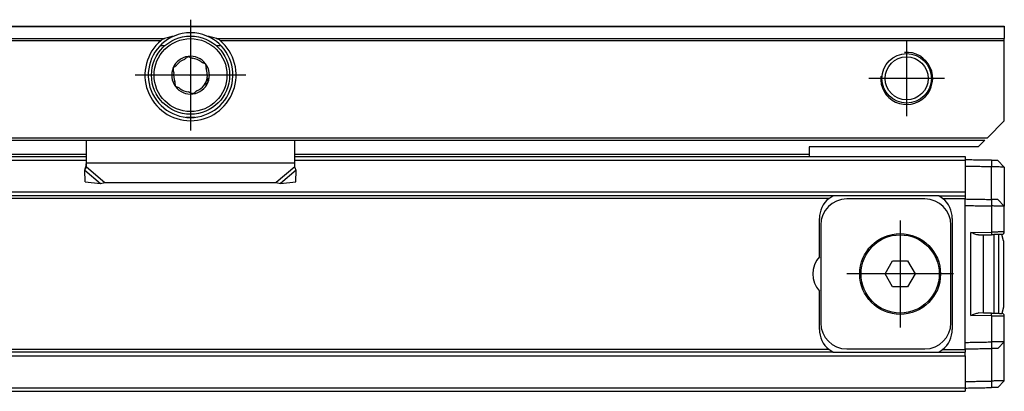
# Model space of a CAD drawing. Header units: millimetres. Extents: x -418 to 2750, y -1084 to 1393.
# Tile 50 of 74: x 2621 to 2697, y -51 to -22. Entities that reach past the tile are written whole.
import ezdxf

# ---------------------------------------------------------------- set-up
doc = ezdxf.new("R2010")
doc.units = ezdxf.units.MM
doc.linetypes.add('DOT_CENTER', pattern=[14, 12, -1, 0, -1])
doc.layers.add('1', color=7, linetype='Continuous')

# ---------------------------------------------------------------- blocks, each defined once
blk = doc.blocks.new('REGLA_SV2-2040__53', base_point=(552.1, -50.848))
at = {"color": 7, "linetype": 'Continuous'}
for p, q in [((2487.6, -32.848), (2626.6, -32.848)), ((2642.6, -32.848), (2682.1, -32.848)), ((2682.1, -32.848), (2694.1, -32.848)), ((2694.1, -32.848), (2694.1, -33.098)), ((2694.1, -33.098), (2694.1, -33.116)), ((2694.1, -33.116), (2694.1, -33.598)), ((2696.6, -33.141), (2697.1, -33.65)), ((2694.1, -33.598), (2694.1, -35.579)), ((2697.1, -33.65), (2697.1, -36.65)), ((2683.932, -35.848), (565.268, -35.848)), ((2683.636, -36.048), (2683.932, -35.848)), ((2692.068, -35.848), (2683.932, -35.848)), ((2691, -36.098), (2685, -36.098)), ((2692.068, -35.848), (2694.1, -35.848)), ((2692.364, -36.048), (2692.068, -35.848)), ((2694.1, -35.579), (2694.1, -35.848)), ((2694.1, -35.848), (2694.1, -36.048)), ((2694.1, -36.098), (2694.1, -36.048)), ((2694.1, -36.598), (2694.1, -36.098)), ((2697.1, -36.65), (2696.6, -36.141)), ((2697.1, -38.623), (2697.1, -36.65)), ((2682.9, -40.525), (2682.9, -37.598)), ((2693.1, -37.598), (2693.1, -46.098)), ((2683, -38.098), (2683, -45.598)), ((2693, -45.598), (2693, -38.098)), ((2695.114, -38.854), (2695.5, -38.848)), ((2695.5, -38.848), (2696.117, -38.837)), ((2695.5, -44.848), (2695.5, -38.848)), ((2696.3, -38.834), (2696.3, -41.848)), ((2696.65, -38.827), (2696.65, -44.868)), ((2697.05, -39.298), (2696.903, -38.823)), ((2697.05, -39.298), (2697.05, -44.398)), ((2687.945, -41.848), (2688.523, -40.848)), ((2688.523, -40.848), (2689.677, -40.848)), ((2689.677, -40.848), (2690.255, -41.848)), ((2688.523, -42.848), (2687.945, -41.848)), ((2690.255, -41.848), (2689.677, -42.848)), ((2696.3, -41.848), (2696.3, -44.861)), ((2689.677, -42.848), (2688.523, -42.848)), ((2682.9, -46.098), (2682.9, -43.17)), ((2697.05, -44.398), (2696.903, -44.872)), ((2695.5, -44.848), (2695.114, -44.841)), ((2696.117, -44.858), (2695.5, -44.848)), ((2697.1, -47.045), (2697.1, -45.072)), ((2685, -47.598), (2691, -47.598)), ((2694.1, -47.598), (2694.1, -47.097)), ((2694.1, -47.648), (2694.1, -47.598)), ((2696.6, -47.554), (2697.1, -47.045)), ((2697.1, -50.045), (2697.1, -47.045)), ((2683.932, -47.848), (565.268, -47.848)), ((2683.932, -47.848), (2683.636, -47.648)), ((2683.932, -47.848), (2692.068, -47.848)), ((2692.068, -47.848), (2692.364, -47.648)), ((2692.068, -47.848), (2694.1, -47.848)), ((2694.1, -47.648), (2694.1, -47.848)), ((2694.1, -48.116), (2694.1, -47.848)), ((2694.1, -48.116), (2694.1, -50.097)), ((2694.1, -50.097), (2694.1, -50.579)), ((2694.1, -50.579), (2694.1, -50.598)), ((2694.1, -50.598), (2694.1, -50.848)), ((2697.1, -50.045), (2696.6, -50.554)), ((645.1, -50.848), (2694.1, -50.848))]:
    blk.add_line(p, q, dxfattribs=at)
at = {"color": 3, "linetype": 'Continuous'}
for p, q in [((2487.6, -33.116), (2626.6, -33.116)), ((2642.6, -33.116), (2694.1, -33.116)), ((2696.114, -33.133), (2696.117, -33.633)), ((2696.114, -36.133), (2696.117, -33.633)), ((2694.1, -35.579), (555.1, -35.579)), ((2683.636, -36.048), (565.564, -36.048)), ((2692.364, -36.048), (2694.1, -36.048)), ((2696.114, -36.133), (2696.117, -36.633)), ((2694.1, -47.097), (2694.1, -36.598)), ((2696.117, -36.633), (2696.117, -38.637)), ((2694.517, -38.665), (2696.117, -38.637)), ((2694.517, -45.03), (2694.517, -38.665)), ((2696.117, -45.058), (2694.517, -45.03)), ((2696.117, -45.058), (2696.117, -47.062)), ((2696.117, -47.062), (2696.114, -47.562)), ((2696.114, -47.562), (2696.117, -50.062)), ((555.1, -48.116), (2694.1, -48.116)), ((2683.636, -47.648), (565.564, -47.648)), ((2692.364, -47.648), (2694.1, -47.648)), ((555.1, -50.579), (2694.1, -50.579)), ((2696.117, -50.062), (2696.114, -50.562))]:
    blk.add_line(p, q, dxfattribs=at)
at = {"color": 7, "linetype": 'Continuous'}
for radius in [3.1, 3]:
    blk.add_circle((2689.1, -41.848), radius, dxfattribs=at)
for centre, radius, start, end in [((2684.9, -37.598), 2, 129.19497, 180), ((2685, -38.098), 2, 90, 180), ((2691, -38.098), 2, 0, 90), ((2691.1, -37.598), 2, 0, 50.80503), ((2696.9, -38.623), 0.2, 271.00001, 359.99999), ((2684.4, -41.848), 2, 138.59038, 221.40962), ((2696.9, -45.072), 0.2, 359.99999, 89.00001), ((2684.9, -46.098), 2, 180, 230.80503), ((2685, -45.598), 2, 180, 270), ((2691, -45.598), 2, 270, 0), ((2691.1, -46.098), 2, 309.19497, 0)]:
    blk.add_arc(centre, radius, start, end, dxfattribs=at)
for points, knots in [([(2696.114, -33.133), (2695.946, -33.13), (2695.608, -33.124), (2695.103, -33.115), (2694.6, -33.106), (2694.267, -33.1), (2694.1, -33.098)], [0, 0, 0, 0, 0.505996, 1.014397, 1.514475, 2.014552, 2.014552, 2.014552, 2.014552]), ([(2696.6, -33.141), (2696.576, -33.141), (2696.529, -33.14), (2696.429, -33.138), (2696.29, -33.136), (2696.175, -33.134), (2696.114, -33.133)], [0, 0, 0, 0, 0.0707996, 0.1415992, 0.3023011, 0.4859085, 0.4859085, 0.4859085, 0.4859085]), ([(2696.117, -33.633), (2695.948, -33.63), (2695.609, -33.624), (2695.103, -33.615), (2694.6, -33.606), (2694.267, -33.6), (2694.1, -33.598)], [0, 0, 0, 0, 0.508802, 1.017604, 1.517682, 2.017759, 2.017759, 2.017759, 2.017759]), ([(2697.1, -33.65), (2697.097, -33.65), (2697.084, -33.65), (2697.051, -33.649), (2696.993, -33.648), (2696.909, -33.647), (2696.779, -33.644), (2696.602, -33.641), (2696.416, -33.638), (2696.251, -33.635), (2696.162, -33.634), (2696.117, -33.633)], [0, 0, 0, 0, 0.0098667, 0.0394104, 0.0991166, 0.1836211, 0.2910939, 0.4876034, 0.7157254, 0.8481137, 0.9826962, 0.9826962, 0.9826962, 0.9826962]), ([(2694.1, -36.098), (2694.267, -36.1), (2694.6, -36.106), (2695.103, -36.115), (2695.608, -36.124), (2695.946, -36.13), (2696.114, -36.133)], [0, 0, 0, 0, 0.500077, 1.000155, 1.508556, 2.014552, 2.014552, 2.014552, 2.014552]), ([(2696.6, -36.141), (2696.576, -36.141), (2696.529, -36.14), (2696.429, -36.138), (2696.291, -36.136), (2696.176, -36.134), (2696.114, -36.133)], [0, 0, 0, 0, 0.0707985, 0.1415971, 0.3007568, 0.4859063, 0.4859063, 0.4859063, 0.4859063]), ([(2694.1, -36.598), (2694.267, -36.6), (2694.6, -36.606), (2695.103, -36.615), (2695.609, -36.624), (2695.948, -36.63), (2696.117, -36.633)], [0, 0, 0, 0, 0.500077, 1.000155, 1.508957, 2.017759, 2.017759, 2.017759, 2.017759]), ([(2697.1, -36.65), (2697.097, -36.65), (2697.084, -36.65), (2697.051, -36.649), (2696.993, -36.648), (2696.909, -36.647), (2696.779, -36.644), (2696.602, -36.641), (2696.416, -36.638), (2696.251, -36.635), (2696.162, -36.634), (2696.117, -36.633)], [0, 0, 0, 0, 0.0098667, 0.0394104, 0.0991166, 0.1836211, 0.2910939, 0.4876034, 0.7157254, 0.8481137, 0.9826962, 0.9826962, 0.9826962, 0.9826962]), ([(2695.114, -38.854), (2695.069, -38.85), (2694.97, -38.842), (2694.825, -38.791), (2694.671, -38.731), (2694.57, -38.687), (2694.517, -38.665)], [0, 0, 0, 0, 0.1337212, 0.2975506, 0.4588938, 0.6290857, 0.6290857, 0.6290857, 0.6290857]), ([(2696.903, -38.823), (2696.865, -38.824), (2696.789, -38.825), (2696.665, -38.827), (2696.542, -38.829), (2696.417, -38.831), (2696.279, -38.834), (2696.178, -38.836), (2696.117, -38.837)], [0, 0, 0, 0, 0.1148298, 0.2296597, 0.3702351, 0.4842881, 0.604, 0.7861578, 0.7861578, 0.7861578, 0.7861578]), ([(2694.517, -45.03), (2694.57, -45.008), (2694.671, -44.964), (2694.825, -44.904), (2694.97, -44.853), (2695.069, -44.845), (2695.114, -44.841)], [0, 0, 0, 0, 0.170192, 0.3315351, 0.4953645, 0.6290857, 0.6290857, 0.6290857, 0.6290857]), ([(2696.117, -44.858), (2696.161, -44.859), (2696.262, -44.861), (2696.408, -44.863), (2696.55, -44.866), (2696.673, -44.868), (2696.789, -44.87), (2696.865, -44.871), (2696.903, -44.872)], [0, 0, 0, 0, 0.1309415, 0.3018697, 0.4390479, 0.5564981, 0.671328, 0.7861578, 0.7861578, 0.7861578, 0.7861578]), ([(2694.1, -47.097), (2694.267, -47.095), (2694.6, -47.089), (2695.103, -47.08), (2695.609, -47.071), (2695.948, -47.065), (2696.117, -47.062)], [0, 0, 0, 0, 0.500077, 1.000155, 1.508957, 2.017759, 2.017759, 2.017759, 2.017759]), ([(2694.1, -47.598), (2694.267, -47.595), (2694.6, -47.589), (2695.103, -47.58), (2695.608, -47.571), (2695.946, -47.565), (2696.114, -47.562)], [0, 0, 0, 0, 0.500077, 1.000155, 1.508556, 2.014552, 2.014552, 2.014552, 2.014552]), ([(2696.6, -47.554), (2696.576, -47.554), (2696.529, -47.555), (2696.427, -47.557), (2696.289, -47.559), (2696.174, -47.561), (2696.114, -47.562)], [0, 0, 0, 0, 0.0707985, 0.1415971, 0.3066229, 0.4859063, 0.4859063, 0.4859063, 0.4859063]), ([(2697.1, -47.045), (2697.097, -47.045), (2697.084, -47.045), (2697.051, -47.046), (2696.993, -47.047), (2696.909, -47.048), (2696.779, -47.051), (2696.602, -47.054), (2696.416, -47.057), (2696.251, -47.06), (2696.162, -47.061), (2696.117, -47.062)], [0, 0, 0, 0, 0.0098667, 0.0394104, 0.0991166, 0.1836211, 0.2910939, 0.4876034, 0.7157254, 0.8481137, 0.9826962, 0.9826962, 0.9826962, 0.9826962]), ([(2694.1, -50.097), (2694.267, -50.095), (2694.6, -50.089), (2695.103, -50.08), (2695.609, -50.071), (2695.948, -50.065), (2696.117, -50.062)], [0, 0, 0, 0, 0.500077, 1.000155, 1.508957, 2.017759, 2.017759, 2.017759, 2.017759]), ([(2694.1, -50.598), (2694.267, -50.595), (2694.6, -50.589), (2695.103, -50.58), (2695.608, -50.571), (2695.946, -50.565), (2696.114, -50.562)], [0, 0, 0, 0, 0.500077, 1.000155, 1.508556, 2.014552, 2.014552, 2.014552, 2.014552]), ([(2696.6, -50.554), (2696.576, -50.554), (2696.529, -50.555), (2696.429, -50.557), (2696.291, -50.559), (2696.176, -50.561), (2696.114, -50.562)], [0, 0, 0, 0, 0.0707996, 0.1415992, 0.3001477, 0.4859085, 0.4859085, 0.4859085, 0.4859085]), ([(2697.1, -50.045), (2697.097, -50.045), (2697.084, -50.045), (2697.051, -50.046), (2696.993, -50.047), (2696.909, -50.048), (2696.779, -50.051), (2696.602, -50.054), (2696.416, -50.057), (2696.251, -50.06), (2696.162, -50.061), (2696.117, -50.062)], [0, 0, 0, 0, 0.0098667, 0.0394104, 0.0991166, 0.1836211, 0.2910939, 0.4876034, 0.7157254, 0.8481137, 0.9826962, 0.9826962, 0.9826962, 0.9826962])]:
    blk.add_open_spline(points, degree=3, knots=knots, dxfattribs=at)
at = {"color": 3, "linetype": 'Continuous'}
for points, knots in [([(2697.1, -38.623), (2697.088, -38.623), (2697.063, -38.624), (2697.002, -38.624), (2696.918, -38.626), (2696.789, -38.627), (2696.648, -38.629), (2696.481, -38.632), (2696.307, -38.634), (2696.182, -38.636), (2696.117, -38.637)], [0, 0, 0, 0, 0.0371329, 0.0742657, 0.1840237, 0.2870589, 0.4625485, 0.6053267, 0.7900387, 0.9826434, 0.9826434, 0.9826434, 0.9826434]), ([(2696.117, -38.637), (2696.118, -38.649), (2696.118, -38.673), (2696.119, -38.71), (2696.119, -38.745), (2696.119, -38.776), (2696.119, -38.798), (2696.119, -38.817), (2696.118, -38.828), (2696.118, -38.836), (2696.117, -38.837)], [0, 0, 0, 0, 0.0363888, 0.0736028, 0.1094143, 0.1413872, 0.1661429, 0.176221, 0.19704, 0.2000142, 0.2000142, 0.2000142, 0.2000142]), ([(2696.117, -45.058), (2696.118, -45.046), (2696.118, -45.022), (2696.119, -44.985), (2696.119, -44.95), (2696.119, -44.919), (2696.119, -44.897), (2696.119, -44.878), (2696.118, -44.867), (2696.118, -44.859), (2696.117, -44.858)], [0, 0, 0, 0, 0.0363888, 0.0736028, 0.1094143, 0.1413872, 0.1661429, 0.176221, 0.19704, 0.2000142, 0.2000142, 0.2000142, 0.2000142]), ([(2696.117, -45.058), (2696.178, -45.059), (2696.304, -45.061), (2696.477, -45.063), (2696.648, -45.066), (2696.801, -45.068), (2696.931, -45.07), (2697.015, -45.071), (2697.063, -45.071), (2697.088, -45.072), (2697.1, -45.072)], [0, 0, 0, 0, 0.1810564, 0.3773167, 0.5189195, 0.6955845, 0.8378168, 0.9083777, 0.9455105, 0.9826434, 0.9826434, 0.9826434, 0.9826434])]:
    blk.add_open_spline(points, degree=3, knots=knots, dxfattribs=at)
at = {"layer": '1', "color": 2, "linetype": 'DOT_CENTER'}
for p, q in [((2689.1, -37.748), (2689.1, -45.948)), ((2693.2, -41.848), (2685, -41.848))]:
    blk.add_line(p, q, dxfattribs=at)
blk = doc.blocks.new('SOPORTE_SV2__54', base_point=(552.1, -34.907))
at = {"color": 7, "linetype": 'Continuous'}
for p, q in [((552.1, -22.848), (2697.1, -22.848)), ((2697.1, -22.848), (2697.1, -22.906)), ((2697.1, -22.906), (2697.1, -23.789)), ((2697.1, -23.93), (2697.1, -23.789)), ((2697.1, -30.098), (2697.1, -23.93)), ((2632.613, -24.35), (2632.253, -24.35)), ((2636.947, -24.35), (2636.587, -24.35)), ((2695.8, -31.397), (2697.1, -30.098)), ((553.6, -31.597), (2695.6, -31.597)), ((2626.599, -33.339), (2626.6, -31.597)), ((2642.6, -33.339), (2642.6, -31.597)), ((2695.1, -32.098), (2695.6, -31.597)), ((2695.1, -32.098), (2682.1, -32.098)), ((2682.1, -32.098), (2682.1, -32.648)), ((2487.6, -32.848), (2626.6, -32.848)), ((2642.6, -32.848), (2682.1, -32.848)), ((2682.1, -32.648), (2682.1, -32.848)), ((2626.491, -33.888), (2626.539, -33.718)), ((2626.512, -34.777), (2626.491, -33.888)), ((2626.6, -33.626), (2626.599, -33.339)), ((2642.6, -33.626), (2642.6, -33.339)), ((2642.688, -34.777), (2642.709, -33.888)), ((2626.512, -34.777), (2627.684, -34.907)), ((2641.516, -34.907), (2642.688, -34.777)), ((2627.684, -34.907), (2628.014, -34.836)), ((2628.014, -34.836), (2641.186, -34.836)), ((2641.186, -34.836), (2641.516, -34.907))]:
    blk.add_line(p, q, dxfattribs=at)
at = {"color": 3, "linetype": 'Continuous'}
for p, q in [((2697.1, -22.906), (552.1, -22.906)), ((2481.589, -23.789), (2632.611, -23.789)), ((2481.866, -23.93), (2632.334, -23.93)), ((2636.589, -23.789), (2697.1, -23.789)), ((2636.866, -23.93), (2697.1, -23.93)), ((2634.236, -29.827), (2634.964, -29.827)), ((553.406, -31.404), (2695.8, -31.397)), ((2487.6, -32.648), (2626.6, -32.648)), ((2642.6, -32.648), (2682.1, -32.648)), ((2626.491, -33.888), (2627.684, -34.907)), ((2642.6, -33.339), (2626.599, -33.339)), ((2626.6, -33.626), (2628.014, -34.836)), ((2642.6, -33.626), (2641.186, -34.836)), ((2642.709, -33.888), (2641.516, -34.907))]:
    blk.add_line(p, q, dxfattribs=at)
at = {"color": 7, "linetype": 'Continuous'}
for centre, radius in [((2634.6, -26.598), 3), ((2689.6, -26.848), 1.9), ((2689.6, -26.848), 1.65), ((2634.6, -26.598), 0.05)]:
    blk.add_circle(centre, radius, dxfattribs=at)
at = {"color": 3, "linetype": 'Continuous'}
blk.add_circle((2634.6, -26.598), 2.8, dxfattribs=at)
at = {"color": 7, "linetype": 'Continuous'}
for centre, radius, start, end in [((2634.6, -26.598), 3.25, 67.38014, 112.61986), ((2634.6, -26.598), 3.5, 130.35519, 49.64481), ((2634.6, -26.598), 3.25, 112.61986, 67.38014), ((2634.708, -30.361), 6.899, 101.35534, 107.69677), ((2634.492, -30.361), 6.899, 72.30323, 78.64466), ((2634.605, -26.593), 1.447, 97.89796, 157.44817), ((2634.6, -26.598), 1.3, 111.27625, 143.16099), ((2633.852, -26.497), 1.447, 66.95804, 67.47921), ((2634.606, -26.6), 1.447, 37.44557, 97.44609), ((2634.6, -26.598), 1.3, 51.27625, 83.16099), ((2634.601, -26.604), 1.447, 156.99116, 216.99168), ((2634.6, -26.598), 1.3, 171.27625, 203.16099), ((2634.6, -26.598), 1.45, 337.21862, 37.21862), ((2634.6, -26.598), 1.3, 351.27625, 23.16099), ((2634.6, -26.598), 1.45, 277.21862, 337.21862), ((2634.6, -26.598), 1.3, 323.16099, 351.27625), ((2634.6, -26.598), 1.45, 217.21862, 277.21862), ((2634.6, -26.598), 1.3, 231.27625, 263.16099), ((2634.6, -26.598), 1.3, 291.27625, 323.16099), ((2625.095, -33.292), 1.505, 343.56, 358.23318), ((2625.095, -33.292), 1.505, 358.23318, 359.13108)]:
    blk.add_arc(centre, radius, start, end, dxfattribs=at)
for points, knots in [([(2632.611, -23.789), (2632.586, -23.797), (2632.537, -23.814), (2632.464, -23.846), (2632.395, -23.883), (2632.353, -23.915), (2632.334, -23.93)], [0, 0, 0, 0, 0.0793997, 0.1547809, 0.2398571, 0.3132569, 0.3132569, 0.3132569, 0.3132569]), ([(2636.866, -23.93), (2636.85, -23.918), (2636.809, -23.885), (2636.737, -23.847), (2636.66, -23.813), (2636.611, -23.796), (2636.589, -23.789)], [0, 0, 0, 0, 0.0602797, 0.1584387, 0.2442549, 0.3132512, 0.3132512, 0.3132512, 0.3132512]), ([(2634.128, -25.386), (2634.162, -25.36), (2634.21, -25.324), (2634.283, -25.269), (2634.346, -25.221), (2634.395, -25.184), (2634.419, -25.166)], [0, 0, 0, 0, 0.1271715, 0.1804335, 0.2756149, 0.3646164, 0.3646164, 0.3646164, 0.3646164]), ([(2634.419, -25.166), (2634.446, -25.177), (2634.501, -25.2), (2634.588, -25.237), (2634.672, -25.272), (2634.729, -25.296), (2634.755, -25.307)], [0, 0, 0, 0, 0.0886275, 0.1789539, 0.2821, 0.3646164, 0.3646164, 0.3646164, 0.3646164]), ([(2635.413, -25.583), (2635.442, -25.595), (2635.499, -25.619), (2635.572, -25.65), (2635.657, -25.685), (2635.714, -25.706), (2635.755, -25.72)], [0, 0, 0, 0, 0.0936638, 0.1856002, 0.2386828, 0.3680309, 0.3680309, 0.3680309, 0.3680309]), ([(2633.269, -26.039), (2633.304, -26.012), (2633.351, -25.976), (2633.42, -25.924), (2633.482, -25.877), (2633.531, -25.84), (2633.56, -25.818)], [0, 0, 0, 0, 0.1297407, 0.1788229, 0.258009, 0.3646164, 0.3646164, 0.3646164, 0.3646164]), ([(2633.315, -26.4), (2633.311, -26.369), (2633.303, -26.308), (2633.292, -26.217), (2633.28, -26.127), (2633.273, -26.068), (2633.269, -26.039)], [0, 0, 0, 0, 0.0936956, 0.1856625, 0.2759889, 0.3646164, 0.3646164, 0.3646164, 0.3646164]), ([(2635.755, -25.72), (2635.756, -25.751), (2635.76, -25.812), (2635.772, -25.902), (2635.784, -25.994), (2635.791, -26.055), (2635.795, -26.086)], [0, 0, 0, 0, 0.0917297, 0.1825419, 0.2744424, 0.3680689, 0.3680689, 0.3680689, 0.3680689]), ([(2633.445, -27.475), (2633.444, -27.444), (2633.44, -27.383), (2633.428, -27.293), (2633.416, -27.201), (2633.409, -27.14), (2633.405, -27.109)], [0, 0, 0, 0, 0.0916938, 0.1824687, 0.2744051, 0.3680689, 0.3680689, 0.3680689, 0.3680689]), ([(2635.937, -27.159), (2635.915, -27.173), (2635.863, -27.206), (2635.789, -27.265), (2635.712, -27.323), (2635.663, -27.36), (2635.64, -27.377)], [0, 0, 0, 0, 0.079895, 0.1821682, 0.2844814, 0.3680889, 0.3680889, 0.3680889, 0.3680889]), ([(2635.885, -26.795), (2635.889, -26.826), (2635.897, -26.887), (2635.908, -26.979), (2635.919, -27.069), (2635.931, -27.129), (2635.937, -27.159)], [0, 0, 0, 0, 0.0938272, 0.1859207, 0.2765324, 0.3680692, 0.3680692, 0.3680692, 0.3680692]), ([(2633.787, -27.612), (2633.758, -27.6), (2633.701, -27.576), (2633.616, -27.54), (2633.532, -27.504), (2633.474, -27.484), (2633.445, -27.475)], [0, 0, 0, 0, 0.0936638, 0.1856002, 0.2763751, 0.3680689, 0.3680689, 0.3680689, 0.3680689]), ([(2634.782, -28.036), (2634.755, -28.022), (2634.7, -27.995), (2634.616, -27.96), (2634.531, -27.924), (2634.474, -27.9), (2634.445, -27.888)], [0, 0, 0, 0, 0.0916632, 0.1824064, 0.2743734, 0.368069, 0.368069, 0.368069, 0.368069]), ([(2635.072, -27.809), (2635.047, -27.828), (2634.998, -27.865), (2634.928, -27.918), (2634.855, -27.974), (2634.809, -28.013), (2634.782, -28.036)], [0, 0, 0, 0, 0.0936265, 0.1855269, 0.2636058, 0.3680526, 0.3680526, 0.3680526, 0.3680526]), ([(2626.491, -33.888), (2626.5, -33.868), (2626.518, -33.826), (2626.545, -33.762), (2626.573, -33.695), (2626.591, -33.65), (2626.6, -33.626)], [0, 0, 0, 0, 0.0660342, 0.1356749, 0.2077706, 0.2833141, 0.2833141, 0.2833141, 0.2833141]), ([(2642.709, -33.888), (2642.7, -33.868), (2642.682, -33.826), (2642.655, -33.762), (2642.627, -33.695), (2642.609, -33.65), (2642.6, -33.626)], [0, 0, 0, 0, 0.0660342, 0.1356749, 0.2077706, 0.2833141, 0.2833141, 0.2833141, 0.2833141])]:
    blk.add_open_spline(points, degree=3, knots=knots, dxfattribs=at)
at = {"layer": '1', "color": 2, "linetype": 'DOT_CENTER'}
for p, q in [((2634.6, -22.348), (2634.6, -30.848)), ((2689.6, -23.948), (2689.6, -29.748)), ((2638.85, -26.598), (2630.35, -26.598)), ((2692.5, -26.848), (2686.7, -26.848))]:
    blk.add_line(p, q, dxfattribs=at)
at = {"layer": '1', "color": 30, "linetype": 'Continuous'}
blk.add_arc((2689.6, -26.848), 2, 175, 95, dxfattribs=at)
blk.add_arc((2689.6, -26.848), 2, 175, 95, dxfattribs=at)
blk = doc.blocks.new('REGLA_SV2-2040mm__55', base_point=(552.1, -50.848))
for name, p in [('SOPORTE_SV2__54', (552.1, -34.907)), ('REGLA_SV2-2040__53', (552.1, -50.848))]:
    blk.add_blockref(name, p)
blk = doc.blocks.new('Top4', base_point=(639.6, -36.848))
blk.add_blockref('REGLA_SV2-2040mm__55', (552.1, -50.848))

msp = doc.modelspace()

# ---------------------------------------------------------------- block references
msp.add_blockref('Top4', (639.6, -36.848))

doc.saveas('drawing.dxf')
